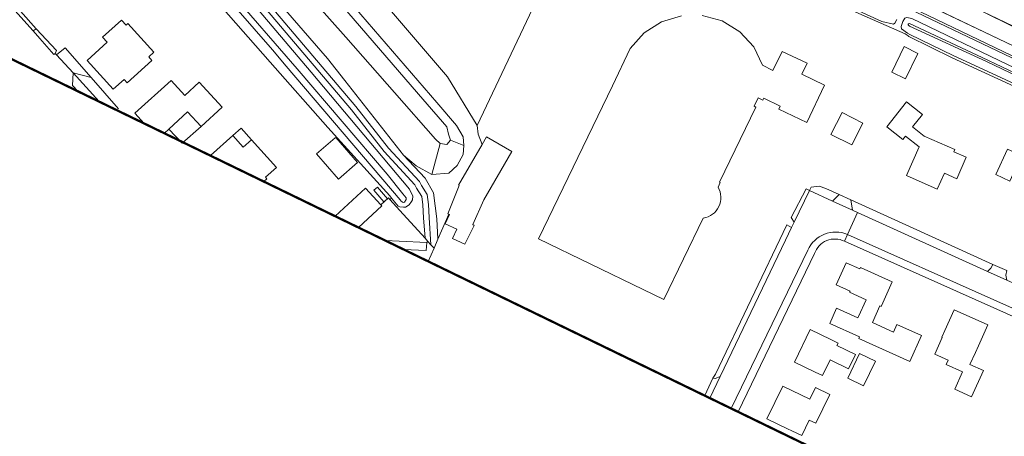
# Model space of a CAD drawing. Header units: metres. Extents: x 1805.4 to 1831.8, y 4163.9 to 4182.5.
# Tile 13 of 26: x 1819.206 to 1821.353, y 4171.052 to 4171.962. Entities that reach past the tile are written whole.
import ezdxf

# ---------------------------------------------------------------- set-up
doc = ezdxf.new("R2010")
doc.units = ezdxf.units.M
for name, color, linetype, lineweight in [('B-XX-GR-BEPLANTING_CULTUUR_BODEMBEDEKKER-GV', 253, 'Continuous', 0), ('B-XX-GR-GRAS-GV', 253, 'Continuous', 0), ('B-XX-GR-HAAG-G', 253, 'GR-HAAG1', 0), ('B-XX-GR-HAAG-GV', 253, 'Continuous', 0), ('B-XX-IE-TERREINAFSCHEIDING_KUNSTMATIG_HEKWERK-G', 253, 'IE-TERREINAFSCHEIDING-KUNSTMATIG', 0), ('B-XX-OG-BEBOUWING-GV', 253, 'Continuous', 0), ('B-XX-OG-BEBOUWING_OVERBOUWING-GV', 253, 'Continuous', 0), ('B-XX-OG-BEBOUWING_SCHUUR-GV', 253, 'Continuous', 0), ('B-XX-OG-TERREIN_CULTUURSCHEIDING-GV', 253, 'Continuous', 0), ('B-XX-OG-TERREIN_ERF-GV', 253, 'Continuous', 0), ('B-XX-OG-TERREIN_ONBEGROEID-GV', 253, 'Continuous', 0), ('B-XX-OG-WATER-GV', 253, 'Continuous', 0), ('B-XX-OG-WATER_SLOOT-GV', 253, 'Continuous', 0), ('B-XX-VH-VERHARDING_ASFALT-GV', 253, 'Continuous', 0), ('B-XX-VH-VERHARDING_BEDRIJFSVLOERPLAAT-GV', 253, 'Continuous', 0), ('B-XX-VH-VERHARDING_BETONSTRAATSTEEN-GV', 253, 'Continuous', 0), ('B-XX-VH-VERHARDING_TEGEL-GV', 253, 'Continuous', 0), ('N-WE-GW-BERM-G', 7, 'Continuous', 5), ('N-WE-VH-KANTVERHARDING_FIETSPAD-G', 7, 'Continuous', 5), ('N-WE-VH-KANTVERHARDING_GOW-G', 7, 'Continuous', 5), ('X-XX-AL-TEKENBLAD-S', 7, 'Continuous', 25)]:
    doc.layers.add(name, color=color, linetype=linetype, lineweight=lineweight)
doc.linetypes.add('GR-HAAG1', pattern='A,6,[176,NLCS.SHX,S=0.125,R=0,X=0,Y=0],-2', length=8)
doc.linetypes.add('IE-TERREINAFSCHEIDING-KUNSTMATIG', pattern='A,4,[82,NLCS.SHX,S=0.75,R=90,X=0,Y=0],4,-2', length=10)

msp = doc.modelspace()

# ---------------------------------------------------------------- linework, layer by layer
at = {"layer": 'B-XX-GR-BEPLANTING_CULTUUR_BODEMBEDEKKER-GV', "flags": 128}
for points in [[(1819.3789, 4171.7827), (1819.3221, 4171.8453), (1819.321, 4171.8181), (1819.3324, 4171.8053)], [(1820.0034, 4171.4792), (1820.0338, 4171.4777), (1820.0938, 4171.4747), (1820.0964, 4171.4772), (1820.0899, 4171.4844), (1820.0351, 4171.5449), (1820.0133, 4171.5691), (1820.0103, 4171.5724), (1819.9935, 4171.5572), (1819.9956, 4171.5549), (1819.9447, 4171.5077)], [(1820.0971, 4171.4336), (1820.1096, 4171.4626), (1820.1029, 4171.47), (1820.0964, 4171.4772), (1820.0938, 4171.4747), (1820.0922, 4171.4577), (1820.0433, 4171.4598)]]:
    msp.add_lwpolyline(points, dxfattribs=at)
msp.add_lwpolyline([(1820.9645, 4171.5932), (1820.9493, 4171.5979), (1820.9324, 4171.5959), (1820.9286, 4171.5882), (1820.9787, 4171.5654), (1820.9932, 4171.58)], close=True, dxfattribs=at)
at = {"layer": 'B-XX-GR-GRAS-GV', "flags": 128}
msp.add_lwpolyline([(1819.9244, 4172.4321), (1819.6657, 4172.6189), (1819.6237, 4172.6484), (1819.4012, 4172.7593), (1819.3123, 4172.8027), (1820.1393, 4171.8368), (1820.2035, 4171.7307), (1820.3318, 4172.0005), (1820.2278, 4172.0822), (1820.2833, 4172.2068), (1820.2445, 4172.2263), (1820.1793, 4172.2591), (1820.1634, 4172.2694), (1820.0691, 4172.3297)], close=True, dxfattribs=at)
at = {"layer": 'B-XX-GR-HAAG-G', "ltscale": 0.2, "flags": 128}
msp.add_lwpolyline([(1820.9302, 4172.0238), (1821.0358, 4171.9753), (1821.1373, 4171.9308)], dxfattribs=at)
at = {"layer": 'B-XX-GR-HAAG-GV', "flags": 128}
msp.add_lwpolyline([(1820.876, 4171.4798), (1820.8895, 4171.5076), (1820.8789, 4171.5135), (1820.7232, 4171.1872), (1820.718, 4171.1789), (1820.7237, 4171.178), (1820.7264, 4171.1791), (1820.7335, 4171.182)], close=True, dxfattribs=at)
at = {"layer": 'B-XX-IE-TERREINAFSCHEIDING_KUNSTMATIG_HEKWERK-G', "ltscale": 0.1, "flags": 128}
msp.add_lwpolyline([(1819.4214, 4171.7666), (1819.3616, 4171.8352)], dxfattribs=at)
at = {"layer": 'B-XX-OG-BEBOUWING-GV', "flags": 128}
for points in [[(1820.6493, 4171.9701), (1820.6057, 4171.957), (1820.5681, 4171.9331), (1820.5376, 4171.8984), (1820.4985, 4171.8173), (1820.3372, 4171.4833), (1820.5656, 4171.3725), (1820.6106, 4171.3507), (1820.6967, 4171.5281)], [(1820.8113, 4171.7707), (1820.8076, 4171.7726), (1820.8164, 4171.7905), (1820.8266, 4171.7855), (1820.8288, 4171.7903), (1820.8648, 4171.773), (1820.8616, 4171.7663), (1820.9225, 4171.7373), (1820.9616, 4171.8182), (1820.9119, 4171.8424), (1820.9237, 4171.8665), (1820.8688, 4171.8923), (1820.8488, 4171.8506), (1820.8257, 4171.8619), (1820.8069, 4171.9021), (1820.7768, 4171.935), (1820.738, 4171.9589), (1820.6944, 4171.9705)], [(1819.5214, 4171.7134), (1819.5314, 4171.7227), (1819.5717, 4171.7601), (1819.6017, 4171.7279), (1819.6478, 4171.7707), (1819.5975, 4171.825), (1819.5663, 4171.7959), (1819.5363, 4171.829), (1819.457, 4171.7573), (1819.4772, 4171.7349)], [(1820.7292, 4171.5957), (1820.734, 4171.6057), (1820.7322, 4171.6066), (1820.8113, 4171.7707)], [(1819.7382, 4171.6081), (1819.745, 4171.6141), (1819.742, 4171.6174), (1819.7659, 4171.6388), (1819.7115, 4171.6993), (1819.6935, 4171.6832), (1819.6707, 4171.7085), (1819.6219, 4171.6646)], [(1819.9447, 4171.5077), (1819.9956, 4171.5549), (1819.9935, 4171.5572), (1819.9598, 4171.5935), (1819.894, 4171.5324)]]:
    msp.add_lwpolyline(points, dxfattribs=at)
for points in [[(1819.4985, 4171.8902), (1819.4414, 4171.9531), (1819.4377, 4171.9497), (1819.4277, 4171.9606), (1819.3866, 4171.9232), (1819.3967, 4171.9121), (1819.3528, 4171.8722), (1819.4098, 4171.8095), (1819.4336, 4171.8312), (1819.4403, 4171.8238), (1819.4941, 4171.8727), (1819.4874, 4171.8801)], [(1821.1784, 4171.7074), (1821.1533, 4171.7273), (1821.1747, 4171.7544), (1821.1401, 4171.7818), (1821.097, 4171.7272), (1821.1319, 4171.6997), (1821.1379, 4171.7074), (1821.1681, 4171.6835), (1821.1403, 4171.6209), (1821.2072, 4171.5911), (1821.2229, 4171.6261), (1821.2497, 4171.6143), (1821.2704, 4171.6612), (1821.2437, 4171.6732), (1821.2457, 4171.6777)], [(1820.1337, 4171.5156), (1820.1593, 4171.5043), (1820.1501, 4171.4834), (1820.1769, 4171.4716), (1820.1968, 4171.5122), (1820.1939, 4171.514), (1820.2182, 4171.5678), (1820.2796, 4171.6734), (1820.2241, 4171.7057), (1820.2144, 4171.689), (1820.1627, 4171.6002), (1820.1641, 4171.5994), (1820.1397, 4171.5376), (1820.1416, 4171.5369), (1820.1432, 4171.5361)], [(1821.0817, 4171.3364), (1821.0847, 4171.335), (1821.0885, 4171.3434), (1821.109, 4171.389), (1821.0397, 4171.4202), (1821.0384, 4171.4174), (1821.0085, 4171.4306), (1820.9868, 4171.3824), (1821.0169, 4171.3688), (1821.0157, 4171.3663), (1821.0518, 4171.35), (1821.0354, 4171.3136), (1821.034, 4171.3104), (1820.9878, 4171.3313), (1820.9728, 4171.2981), (1821.0376, 4171.2689), (1821.036, 4171.2653), (1821.1473, 4171.2151), (1821.1727, 4171.2715), (1821.1191, 4171.2956), (1821.1117, 4171.2793), (1821.0656, 4171.3001)], [(1821.2906, 4171.2347), (1821.2973, 4171.2495), (1821.3178, 4171.2951), (1821.2442, 4171.3281), (1821.2238, 4171.2825), (1821.2172, 4171.268), (1821.2182, 4171.2675), (1821.2016, 4171.231), (1821.2309, 4171.2177), (1821.2268, 4171.2087), (1821.2623, 4171.1925), (1821.2452, 4171.1549), (1821.282, 4171.1382), (1821.3079, 4171.1952), (1821.2786, 4171.2086)], [(1821.0289, 4171.2303), (1820.9885, 4171.2499), (1820.9911, 4171.2553), (1820.9752, 4171.263), (1820.9302, 4171.2848), (1820.8958, 4171.2138), (1820.9408, 4171.192), (1820.9567, 4171.1843), (1820.9733, 4171.2185), (1821.0137, 4171.1988)], [(1821.0725, 4171.2157), (1821.0377, 4171.2325), (1821.0118, 4171.1788), (1821.0466, 4171.162)], [(1820.9577, 4171.1118), (1820.9726, 4171.1427), (1820.9414, 4171.158), (1820.929, 4171.1326), (1820.8704, 4171.1612), (1820.8358, 4171.0902), (1820.8808, 4171.0683), (1820.8898, 4171.0639), (1820.9115, 4171.0533), (1820.9281, 4171.0872), (1820.9423, 4171.0803)]]:
    msp.add_lwpolyline(points, close=True, dxfattribs=at)
msp.add_lwpolyline([(1820.6967, 4171.5281, 0.525432), (1820.7292, 4171.5957)], format="xyb", dxfattribs=at)
at = {"layer": 'B-XX-OG-BEBOUWING_OVERBOUWING-GV', "flags": 128}
for points in [[(1821.1652, 4171.888), (1821.1349, 4171.9026), (1821.108, 4171.8466), (1821.1382, 4171.832)], [(1819.6017, 4171.7279), (1819.5717, 4171.7601), (1819.5314, 4171.7227), (1819.5599, 4171.6919)], [(1819.6888, 4171.7247), (1819.6707, 4171.7085), (1819.6935, 4171.6832), (1819.7115, 4171.6993)], [(1819.8951, 4171.7044), (1819.8937, 4171.7032), (1819.8534, 4171.6682), (1819.9011, 4171.6133), (1819.9427, 4171.6495)], [(1819.9863, 4171.596), (1819.9784, 4171.5892), (1820.0003, 4171.5637), (1820.0082, 4171.5706)]]:
    msp.add_lwpolyline(points, close=True, dxfattribs=at)
at = {"layer": 'B-XX-OG-BEBOUWING_SCHUUR-GV', "flags": 128}
for points in [[(1821.0452, 4171.7356), (1820.9996, 4171.7588), (1820.9754, 4171.7111), (1821.021, 4171.6879)], [(1821.3909, 4171.6651), (1821.3606, 4171.679), (1821.3349, 4171.6231), (1821.3652, 4171.6092)]]:
    msp.add_lwpolyline(points, close=True, dxfattribs=at)
at = {"layer": 'B-XX-OG-TERREIN_CULTUURSCHEIDING-GV', "flags": 128}
for points in [[(1819.2026, 4172.7969), (1819.4919, 4172.4533), (1819.5874, 4172.3412), (1819.8547, 4172.0556), (1820.0852, 4171.7878), (1820.1372, 4171.7273), (1820.1409, 4171.7116), (1820.1453, 4171.6982), (1820.1747, 4171.6866), (1820.1731, 4171.7054), (1820.1587, 4171.7305), (1820.1157, 4171.7804), (1819.6043, 4172.3736), (1819.3474, 4172.697), (1819.2278, 4172.8435), (1819.1967, 4172.8585)], [(1819.0843, 4172.7762), (1819.3268, 4172.4979), (1819.5964, 4172.1767), (1819.9388, 4171.7722), (1820.0101, 4171.6812), (1820.0779, 4171.608), (1820.0821, 4171.5996), (1820.0945, 4171.5796), (1820.0974, 4171.5582), (1820.0987, 4171.5296), (1820.1029, 4171.47), (1820.1096, 4171.4626), (1820.1179, 4171.4819), (1820.1158, 4171.5267), (1820.1085, 4171.5835), (1820.0902, 4171.6155), (1820.0427, 4171.6658), (1819.9151, 4171.8289), (1819.8775, 4171.877), (1819.5453, 4172.2603), (1819.3165, 4172.5337), (1819.0656, 4172.8083)], [(1819.0656, 4172.8083), (1819.3165, 4172.5337), (1819.5453, 4172.2603), (1819.8775, 4171.877), (1819.9151, 4171.8289), (1820.0427, 4171.6658), (1820.0709, 4171.6422), (1820.105, 4171.6233), (1820.1233, 4171.691), (1820.1131, 4171.7009), (1820.0234, 4171.8027), (1819.9174, 4171.9231), (1819.5722, 4172.312), (1819.2125, 4172.7302), (1819.1745, 4172.7723)], [(1819.6043, 4172.3736), (1820.1157, 4171.7804), (1820.1587, 4171.7305), (1820.1731, 4171.7054), (1820.1747, 4171.6866), (1820.1729, 4171.6669), (1820.16, 4171.6431), (1820.142, 4171.6261), (1820.105, 4171.6233), (1820.0709, 4171.6422), (1820.0427, 4171.6658), (1820.0902, 4171.6155), (1820.1085, 4171.5835), (1820.1158, 4171.5267), (1820.1179, 4171.4819), (1820.1416, 4171.5369), (1820.1397, 4171.5376), (1820.1641, 4171.5994), (1820.1627, 4171.6002), (1820.2144, 4171.689), (1820.2057, 4171.7117), (1820.2035, 4171.7307), (1820.1393, 4171.8368), (1819.3123, 4172.8027)], [(1819.1745, 4172.7723), (1819.2125, 4172.7302), (1819.5722, 4172.312), (1819.9174, 4171.9231), (1820.0234, 4171.8027), (1820.1131, 4171.7009), (1820.1233, 4171.691), (1820.1372, 4171.6891), (1820.1453, 4171.6982), (1820.1409, 4171.7116), (1820.1372, 4171.7273), (1820.0852, 4171.7878), (1819.8547, 4172.0556), (1819.5874, 4172.3412), (1819.4919, 4172.4533), (1819.2026, 4172.7969)], [(1819.0765, 4172.7668), (1819.3177, 4172.4901), (1819.5873, 4172.169), (1819.9295, 4171.7647), (1820.0009, 4171.6734), (1820.0679, 4171.6011), (1820.0716, 4171.5937), (1820.083, 4171.5754), (1820.0854, 4171.5571), (1820.0867, 4171.5289), (1820.0899, 4171.4844), (1820.0964, 4171.4772), (1820.1029, 4171.47), (1820.0987, 4171.5296), (1820.0974, 4171.5582), (1820.0945, 4171.5796), (1820.0821, 4171.5996), (1820.0779, 4171.608), (1820.0101, 4171.6812), (1819.9388, 4171.7722), (1819.5964, 4172.1767), (1819.3268, 4172.4979), (1819.0843, 4172.7762)], [(1819.5251, 4172.2213), (1819.8416, 4171.8467), (1820.0564, 4171.5914), (1820.0634, 4171.5762), (1820.0629, 4171.5684), (1820.0606, 4171.5645), (1820.0555, 4171.5575), (1820.0472, 4171.5523), (1820.0432, 4171.5519), (1820.0352, 4171.553), (1820.0312, 4171.5546), (1820.0171, 4171.5721), (1820.0133, 4171.5691), (1820.0351, 4171.5449), (1820.0899, 4171.4844), (1820.0867, 4171.5289), (1820.0854, 4171.5571), (1820.083, 4171.5754), (1820.0716, 4171.5937), (1820.0679, 4171.6011), (1820.0009, 4171.6734), (1819.9295, 4171.7647), (1819.5873, 4172.169)]]:
    msp.add_lwpolyline(points, dxfattribs=at)
for points in [[(1819.1678, 4172.0257), (1819.161, 4172.0197), (1819.2351, 4171.9371), (1819.2415, 4171.9415)], [(1820.1729, 4171.6669), (1820.1747, 4171.6866), (1820.1453, 4171.6982), (1820.1372, 4171.6891), (1820.1233, 4171.691), (1820.105, 4171.6233), (1820.142, 4171.6261), (1820.16, 4171.6431)]]:
    msp.add_lwpolyline(points, close=True, dxfattribs=at)
at = {"layer": 'B-XX-OG-TERREIN_ERF-GV', "flags": 128}
for points in [[(1819.894, 4171.5324), (1819.9598, 4171.5935), (1819.9935, 4171.5572), (1820.0103, 4171.5724), (1820.0133, 4171.5691), (1820.0171, 4171.5721), (1820.0132, 4171.577), (1819.878, 4171.7261), (1819.7518, 4171.8685), (1819.5385, 4172.1124), (1819.5329, 4172.1077), (1819.4901, 4172.154), (1819.1769, 4172.5193)], [(1819.1678, 4172.0257), (1819.2415, 4171.9415), (1819.2864, 4171.8942), (1819.2834, 4171.888), (1819.2861, 4171.8851), (1819.3052, 4171.8999), (1819.3616, 4171.8352), (1819.3221, 4171.8453), (1819.3789, 4171.7827)], [(1820.3318, 4172.0005), (1820.2035, 4171.7307), (1820.2057, 4171.7117), (1820.2144, 4171.689), (1820.2241, 4171.7057), (1820.2796, 4171.6734), (1820.2182, 4171.5678), (1820.1939, 4171.514), (1820.1968, 4171.5122), (1820.1769, 4171.4716), (1820.1501, 4171.4834), (1820.1593, 4171.5043), (1820.1337, 4171.5156), (1820.1432, 4171.5361), (1820.1416, 4171.5369), (1820.1179, 4171.4819), (1820.1096, 4171.4626), (1820.0971, 4171.4336)], [(1820.6967, 4171.5281), (1820.6106, 4171.3507), (1820.5656, 4171.3725), (1820.3372, 4171.4833), (1820.4985, 4171.8173), (1820.5376, 4171.8984), (1820.5681, 4171.9331), (1820.6057, 4171.957), (1820.6493, 4171.9701)], [(1820.6944, 4171.9705), (1820.738, 4171.9589), (1820.7768, 4171.935), (1820.8069, 4171.9021), (1820.8257, 4171.8619), (1820.8488, 4171.8506), (1820.8688, 4171.8923), (1820.9237, 4171.8665), (1820.9119, 4171.8424), (1820.9616, 4171.8182), (1820.9225, 4171.7373), (1820.8616, 4171.7663), (1820.8648, 4171.773), (1820.8288, 4171.7903), (1820.8266, 4171.7855), (1820.8164, 4171.7905), (1820.8076, 4171.7726), (1820.8113, 4171.7707)], [(1821.5751, 4171.7236), (1821.2396, 4171.8785), (1821.145, 4171.925), (1821.1439, 4171.9259), (1821.1373, 4171.9308), (1821.0358, 4171.9753)], [(1819.4772, 4171.7349), (1819.457, 4171.7573), (1819.5363, 4171.829), (1819.5663, 4171.7959), (1819.5975, 4171.825), (1819.6478, 4171.7707), (1819.6017, 4171.7279), (1819.5717, 4171.7601), (1819.5314, 4171.7227), (1819.5214, 4171.7134)], [(1820.8113, 4171.7707), (1820.7322, 4171.6066), (1820.734, 4171.6057), (1820.7292, 4171.5957)], [(1819.6219, 4171.6646), (1819.6707, 4171.7085), (1819.6935, 4171.6832), (1819.7115, 4171.6993), (1819.7659, 4171.6388), (1819.742, 4171.6174), (1819.745, 4171.6141), (1819.7382, 4171.6081)], [(1820.7001, 4171.1405), (1820.718, 4171.1789), (1820.7232, 4171.1872), (1820.8789, 4171.5135), (1820.8895, 4171.5076), (1820.895, 4171.519), (1820.8884, 4171.5296), (1820.9214, 4171.5923), (1820.9286, 4171.5882), (1820.9324, 4171.5959), (1820.9493, 4171.5979), (1820.9645, 4171.5932), (1820.9932, 4171.58), (1821.0186, 4171.5683), (1821.1464, 4171.5096), (1821.3285, 4171.4272), (1821.3591, 4171.4135)], [(1822.608, 4170.7601), (1821.3307, 4171.3323), (1821.0046, 4171.4776)], [(1820.9397, 4171.4508), (1820.7731, 4171.105)]]:
    msp.add_lwpolyline(points, dxfattribs=at)
for points in [[(1819.4985, 4171.8902), (1819.4874, 4171.8801), (1819.4941, 4171.8727), (1819.4403, 4171.8238), (1819.4336, 4171.8312), (1819.4098, 4171.8095), (1819.3528, 4171.8722), (1819.3967, 4171.9121), (1819.3866, 4171.9232), (1819.4277, 4171.9606), (1819.4377, 4171.9497), (1819.4414, 4171.9531)], [(1821.1784, 4171.7074), (1821.2457, 4171.6777), (1821.2437, 4171.6732), (1821.2704, 4171.6612), (1821.2497, 4171.6143), (1821.2229, 4171.6261), (1821.2072, 4171.5911), (1821.1403, 4171.6209), (1821.1681, 4171.6835), (1821.1379, 4171.7074), (1821.1319, 4171.6997), (1821.097, 4171.7272), (1821.1401, 4171.7818), (1821.1747, 4171.7544), (1821.1533, 4171.7273)], [(1821.0817, 4171.3364), (1821.0656, 4171.3001), (1821.1117, 4171.2793), (1821.1191, 4171.2956), (1821.1727, 4171.2715), (1821.1473, 4171.2151), (1821.036, 4171.2653), (1821.0376, 4171.2689), (1820.9728, 4171.2981), (1820.9878, 4171.3313), (1821.034, 4171.3104), (1821.0354, 4171.3136), (1821.0518, 4171.35), (1821.0157, 4171.3663), (1821.0169, 4171.3688), (1820.9868, 4171.3824), (1821.0085, 4171.4306), (1821.0384, 4171.4174), (1821.0397, 4171.4202), (1821.109, 4171.389), (1821.0885, 4171.3434), (1821.0847, 4171.335)], [(1821.2906, 4171.2347), (1821.2786, 4171.2086), (1821.3079, 4171.1952), (1821.282, 4171.1382), (1821.2452, 4171.1549), (1821.2623, 4171.1925), (1821.2268, 4171.2087), (1821.2309, 4171.2177), (1821.2016, 4171.231), (1821.2182, 4171.2675), (1821.2172, 4171.268), (1821.2238, 4171.2825), (1821.2442, 4171.3281), (1821.3178, 4171.2951), (1821.2973, 4171.2495)], [(1821.0289, 4171.2303), (1821.0137, 4171.1988), (1820.9733, 4171.2185), (1820.9567, 4171.1843), (1820.9408, 4171.192), (1820.8958, 4171.2138), (1820.9302, 4171.2848), (1820.9752, 4171.263), (1820.9911, 4171.2553), (1820.9885, 4171.2499)], [(1821.0725, 4171.2157), (1821.0466, 4171.162), (1821.0118, 4171.1788), (1821.0377, 4171.2325)], [(1820.9577, 4171.1118), (1820.9423, 4171.0803), (1820.9281, 4171.0872), (1820.9115, 4171.0533), (1820.8898, 4171.0639), (1820.8808, 4171.0683), (1820.8358, 4171.0902), (1820.8704, 4171.1612), (1820.929, 4171.1326), (1820.9414, 4171.158), (1820.9726, 4171.1427)]]:
    msp.add_lwpolyline(points, close=True, dxfattribs=at)
for points in [[(1820.7292, 4171.5957, -0.525432), (1820.6967, 4171.5281)], [(1821.0046, 4171.4776, 0.458658), (1820.9397, 4171.4508)]]:
    msp.add_lwpolyline(points, format="xyb", dxfattribs=at)
at = {"layer": 'B-XX-OG-TERREIN_ONBEGROEID-GV', "flags": 128}
msp.add_lwpolyline([(1820.876, 4171.4798), (1820.8895, 4171.5076), (1820.8789, 4171.5135), (1820.7232, 4171.1872), (1820.718, 4171.1789), (1820.7237, 4171.178), (1820.7264, 4171.1791), (1820.7335, 4171.182)], close=True, dxfattribs=at)
at = {"layer": 'B-XX-OG-WATER-GV', "flags": 128}
msp.add_lwpolyline([(1819.235, 4172.5284), (1819.0526, 4172.749), (1819.0461, 4172.7519), (1819.042, 4172.7534), (1819.0342, 4172.7516), (1819.0306, 4172.7489), (1819.0291, 4172.7477), (1819.0265, 4172.7426), (1819.0255, 4172.7379), (1819.3226, 4172.3947), (1819.7569, 4171.8956), (1819.7873, 4171.8599), (1820.0356, 4171.5681), (1820.0381, 4171.5652), (1820.0422, 4171.5624), (1820.0449, 4171.5633), (1820.049, 4171.569), (1820.0491, 4171.5726), (1820.0413, 4171.581), (1820.0073, 4171.6243), (1819.8111, 4171.8541), (1819.513, 4172.1982)], close=True, dxfattribs=at)
at = {"layer": 'B-XX-OG-WATER_SLOOT-GV', "flags": 128}
msp.add_lwpolyline([(1819.3226, 4172.3947), (1819.0255, 4172.7379), (1819.0265, 4172.7426), (1819.0291, 4172.7477), (1819.0306, 4172.7489), (1819.0342, 4172.7516), (1819.042, 4172.7534), (1819.0461, 4172.7519), (1819.0526, 4172.749), (1819.235, 4172.5284), (1819.513, 4172.1982), (1819.8111, 4171.8541), (1820.0073, 4171.6243), (1820.0413, 4171.581), (1820.0491, 4171.5726), (1820.049, 4171.569), (1820.0449, 4171.5633), (1820.0422, 4171.5624), (1820.0381, 4171.5652), (1820.0356, 4171.5681), (1819.7873, 4171.8599), (1819.7569, 4171.8956)], close=True, dxfattribs=at)
for points in [[(1819.0293, 4172.708), (1819.3045, 4172.3918), (1819.4945, 4172.1626), (1819.5385, 4172.1124), (1819.7518, 4171.8685), (1819.878, 4171.7261), (1820.0132, 4171.577), (1820.0171, 4171.5721), (1820.0312, 4171.5546), (1820.0352, 4171.553), (1820.0432, 4171.5519), (1820.0472, 4171.5523), (1820.0555, 4171.5575), (1820.0606, 4171.5645), (1820.0629, 4171.5684), (1820.0634, 4171.5762), (1820.0564, 4171.5914), (1819.8416, 4171.8467), (1819.5251, 4172.2213), (1819.1419, 4172.6739)], [(1820.9256, 4172.032), (1821.0866, 4171.9575), (1821.1121, 4171.9518), (1821.1144, 4171.9541), (1821.1193, 4171.9618)], [(1821.3601, 4171.8633), (1821.1515, 4171.9641), (1821.1411, 4171.9666), (1821.1366, 4171.9648), (1821.1323, 4171.9575), (1821.1287, 4171.9464), (1821.1292, 4171.9413), (1821.1426, 4171.9318), (1821.1472, 4171.9295), (1821.2417, 4171.883), (1821.5772, 4171.7281)], [(1821.5193, 4171.772), (1821.3146, 4171.8701), (1821.1468, 4171.9471), (1821.1434, 4171.9501), (1821.1437, 4171.9516), (1821.1443, 4171.9523), (1821.1468, 4171.9531), (1821.305, 4171.8791), (1821.5194, 4171.777)], [(1821.5194, 4171.777), (1821.305, 4171.8791), (1821.1468, 4171.9531), (1821.1443, 4171.9523), (1821.1437, 4171.9516), (1821.1434, 4171.9501), (1821.1468, 4171.9471), (1821.3146, 4171.8701), (1821.5193, 4171.772)]]:
    msp.add_lwpolyline(points, dxfattribs=at)
at = {"layer": 'B-XX-VH-VERHARDING_ASFALT-GV', "flags": 128}
for points in [[(1820.8377, 4172.2445), (1820.8363, 4172.2416), (1820.8238, 4172.2155), (1820.8224, 4172.2126), (1820.8483, 4172.2002), (1821.0904, 4172.0828), (1821.2894, 4171.9877), (1821.4558, 4171.9059), (1821.5246, 4171.8722), (1821.6261, 4171.821), (1821.6697, 4171.7991), (1821.7206, 4171.7731), (1821.7222, 4171.7766), (1821.735, 4171.803), (1821.5989, 4171.8721), (1821.517, 4171.9126), (1821.5134, 4171.9203), (1821.4308, 4171.9602), (1821.3084, 4172.0185), (1821.1662, 4172.0871), (1821.0265, 4172.1542), (1820.9445, 4172.1933)], [(1821.8138, 4171.1893), (1821.7716, 4171.2082), (1821.566, 4171.3002), (1821.5255, 4171.3184), (1821.3587, 4171.393), (1821.3171, 4171.4118), (1821.0334, 4171.5406), (1821.0116, 4171.4925), (1822.6077, 4170.7787), (1822.6274, 4170.8243), (1822.6036, 4170.8356), (1822.4854, 4170.8885), (1822.4341, 4170.9115), (1822.2626, 4170.9883), (1822.2061, 4171.0136), (1822.0312, 4171.0919), (1822.0008, 4171.1055)]]:
    msp.add_lwpolyline(points, close=True, dxfattribs=at)
for points in [[(1821.3715, 4171.9051), (1821.1161, 4172.0274), (1820.9587, 4172.1008), (1820.9222, 4172.1151), (1820.8918, 4172.1259), (1820.8794, 4172.1295), (1820.8485, 4172.1385), (1820.7922, 4172.1494), (1820.7655, 4172.1546), (1820.6703, 4172.1728), (1820.6614, 4172.1541), (1820.7813, 4172.1314), (1820.7833, 4172.1309), (1820.8301, 4172.1218), (1820.8795, 4172.1091), (1820.9113, 4172.0985), (1820.9415, 4172.0863), (1821.0279, 4172.048), (1821.2604, 4171.9354), (1821.5344, 4171.8043)], [(1821.0116, 4171.4925), (1821.0334, 4171.5406), (1821.0223, 4171.5456), (1820.9787, 4171.5654), (1820.9286, 4171.5882), (1820.895, 4171.519), (1820.8895, 4171.5076), (1820.876, 4171.4798), (1820.7335, 4171.182), (1820.7112, 4171.1351)], [(1820.758, 4171.1124), (1820.9248, 4171.4582)]]:
    msp.add_lwpolyline(points, dxfattribs=at)
msp.add_lwpolyline([(1820.9248, 4171.4582, -0.407204), (1821.0116, 4171.4925)], format="xyb", dxfattribs=at)
at = {"layer": 'B-XX-VH-VERHARDING_BEDRIJFSVLOERPLAAT-GV', "flags": 128}
msp.add_lwpolyline([(1820.9286, 4171.5882), (1820.9214, 4171.5923), (1820.8884, 4171.5296), (1820.895, 4171.519)], close=True, dxfattribs=at)
at = {"layer": 'B-XX-VH-VERHARDING_BETONSTRAATSTEEN-GV', "flags": 128}
msp.add_lwpolyline([(1819.3324, 4171.8053), (1819.321, 4171.8181), (1819.3221, 4171.8453), (1819.2861, 4171.8851), (1819.2834, 4171.888), (1819.2806, 4171.8855), (1819.2499, 4171.9207), (1819.2351, 4171.9371), (1819.161, 4172.0197)], dxfattribs=at)
for points in [[(1819.2415, 4171.9415), (1819.2351, 4171.9371), (1819.2499, 4171.9207), (1819.2806, 4171.8855), (1819.2834, 4171.888), (1819.2864, 4171.8942)], [(1819.3052, 4171.8999), (1819.2861, 4171.8851), (1819.3221, 4171.8453), (1819.3616, 4171.8352)], [(1821.0186, 4171.5683), (1820.9932, 4171.58), (1820.9787, 4171.5654), (1821.0223, 4171.5456)], [(1821.3591, 4171.4135), (1821.3285, 4171.4272), (1821.324, 4171.4188), (1821.3171, 4171.4118), (1821.3587, 4171.393), (1821.3565, 4171.4034)]]:
    msp.add_lwpolyline(points, close=True, dxfattribs=at)
at = {"layer": 'B-XX-VH-VERHARDING_TEGEL-GV', "flags": 128}
for points in [[(1821.1464, 4171.5096), (1821.0186, 4171.5683), (1821.0223, 4171.5456), (1821.0334, 4171.5406), (1821.3171, 4171.4118), (1821.324, 4171.4188), (1821.3285, 4171.4272)], [(1821.0116, 4171.4925), (1821.0046, 4171.4776), (1821.3307, 4171.3323), (1822.608, 4170.7601), (1822.6142, 4170.7758), (1822.6077, 4170.7787)]]:
    msp.add_lwpolyline(points, close=True, dxfattribs=at)
for points in [[(1821.0116, 4171.4925, 0.407204), (1820.9248, 4171.4582)], [(1820.9397, 4171.4508, -0.458658), (1821.0046, 4171.4776)]]:
    msp.add_lwpolyline(points, format="xyb", dxfattribs=at)
for points in [[(1821.0046, 4171.4776), (1821.0116, 4171.4925)], [(1820.0433, 4171.4598), (1820.0922, 4171.4577), (1820.0938, 4171.4747), (1820.0338, 4171.4777), (1820.0034, 4171.4792)], [(1820.9248, 4171.4582), (1820.758, 4171.1124)], [(1820.7731, 4171.105), (1820.9397, 4171.4508)], [(1820.7112, 4171.1351), (1820.7335, 4171.182), (1820.7264, 4171.1791), (1820.7237, 4171.178), (1820.718, 4171.1789), (1820.7001, 4171.1405)]]:
    msp.add_lwpolyline(points, dxfattribs=at)
at = {"layer": 'N-WE-GW-BERM-G', "flags": 128}
msp.add_lwpolyline([(1821.6017, 4171.749), (1821.4656, 4171.8133), (1821.3601, 4171.8633), (1821.1515, 4171.9641), (1821.1411, 4171.9666), (1821.1366, 4171.9648)], dxfattribs=at)
at = {"layer": 'N-WE-VH-KANTVERHARDING_FIETSPAD-G', "flags": 128}
for points in [[(1820.7911, 4172.1549, -0.064984), (1820.9817, 4172.0923), (1821.6196, 4171.7864)], [(1820.7864, 4172.1304, -0.064984), (1820.9709, 4172.0698), (1821.6088, 4171.7639)]]:
    msp.add_lwpolyline(points, format="xyb", dxfattribs=at)
at = {"layer": 'N-WE-VH-KANTVERHARDING_GOW-G', "flags": 128}
msp.add_lwpolyline([(1820.7644, 4172.2392), (1821.6363, 4171.8211)], dxfattribs=at)
at = {"layer": 'X-XX-AL-TEKENBLAD-S', "const_width": 0.005, "flags": 128}
msp.add_lwpolyline([(1819.4035, 4174.3513), (1824.8469, 4171.7054), (1823.8323, 4169.618), (1818.3889, 4172.2639)], close=True, dxfattribs=at)

doc.saveas('drawing.dxf')
